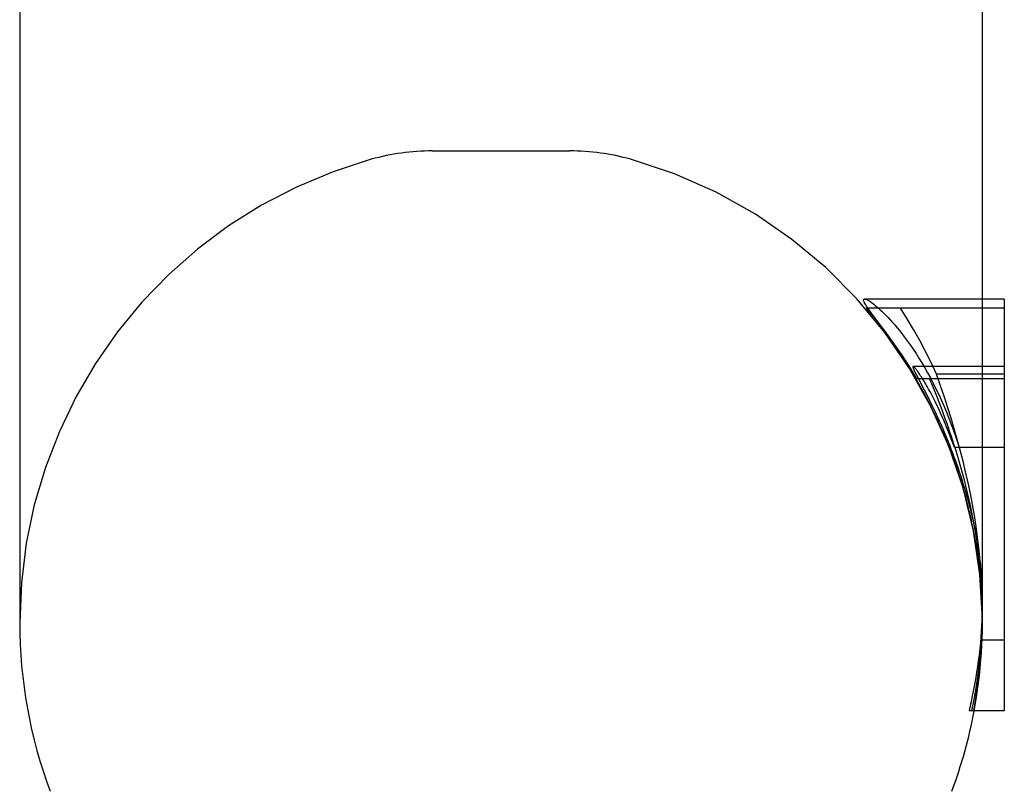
# Model space of a CAD drawing. Header units: inches. Extents: x 0 to 235, y 0 to 152.
# Tile 32 of 93: x 17.173 to 17.799, y 111.797 to 112.287. Entities that reach past the tile are written whole.
import ezdxf

# ---------------------------------------------------------------- set-up
doc = ezdxf.new("R2010")
doc.units = ezdxf.units.IN
doc.header["$LTSCALE"] = 12.916347
doc.header["$MEASUREMENT"] = 0
doc.linetypes.add('HIDDEN', pattern=[0.2, 0.1, -0.1])
doc.layers.get('0').update_dxf_attribs({"linetype": 'CONTINUOUS'})
doc.layers.add('DEFAULT_2', color=8, linetype='HIDDEN')

msp = doc.modelspace()

# ---------------------------------------------------------------- linework, layer by layer
at = {"color": 7, "linetype": 'Continuous'}
for p, q in [((17.17254, 113.87906), (17.17254, 111.90406)), ((17.79854, 112.1099), (17.78454, 112.1099)), ((17.79854, 112.1099), (17.79854, 111.84814)), ((17.79854, 112.01563), (17.78454, 112.01563)), ((17.79854, 111.84814), (17.77611, 111.84814))]:
    msp.add_line(p, q, dxfattribs=at)
for points in [[(17.78454, 112.51746), (17.78454, 111.91575), (17.78451, 111.91249), (17.78443, 111.90915), (17.7843, 111.90573), (17.78413, 111.90223), (17.78391, 111.89865), (17.78363, 111.89502), (17.7833, 111.89132)], [(17.7833, 111.89132), (17.7829, 111.88737), (17.78246, 111.88354), (17.78198, 111.87981), (17.78147, 111.87618), (17.78093, 111.87266), (17.78037, 111.86925), (17.77979, 111.86593), (17.7792, 111.86272), (17.7786, 111.8596), (17.77799, 111.85659)], [(17.77799, 111.85659), (17.77769, 111.85518), (17.77739, 111.85377), (17.77708, 111.85236), (17.77676, 111.85095), (17.77644, 111.84954), (17.77611, 111.84814)]]:
    msp.add_lwpolyline(points, dxfattribs=at)
for start, end in [(180, 200.48713), (339.51287, 349.46978)]:
    msp.add_arc((17.47854, 111.90406), 0.306, start, end, dxfattribs=at)
at = {"layer": 'DEFAULT_2', "color": 8, "linetype": 'HIDDEN'}
for p, q in [((17.43483, 112.20406), (17.52226, 112.20406)), ((17.78454, 112.1099), (17.70974, 112.1099)), ((17.79854, 112.10414), (17.71071, 112.10414)), ((17.72093, 112.09153), (17.71534, 112.09913)), ((17.72346, 112.08804), (17.72093, 112.09153)), ((17.79854, 112.06708), (17.74056, 112.06708)), ((17.75825, 112.05413), (17.75547, 112.06223)), ((17.79854, 112.06223), (17.75547, 112.06223)), ((17.79854, 112.05917), (17.74273, 112.05917)), ((17.7435, 112.06007), (17.74757, 112.05225)), ((17.74757, 112.05225), (17.74922, 112.04902)), ((17.76683, 112.02463), (17.76728, 112.02333)), ((17.76728, 112.02333), (17.76772, 112.02204)), ((17.76772, 112.02204), (17.76816, 112.02075)), ((17.76816, 112.02075), (17.76858, 112.01947)), ((17.76858, 112.01947), (17.769, 112.01819)), ((17.769, 112.01819), (17.76941, 112.01691)), ((17.76941, 112.01691), (17.76981, 112.01563)), ((17.78454, 112.01563), (17.7668, 112.01563)), ((17.76991, 111.99998), (17.77081, 111.99725)), ((17.77081, 111.99725), (17.77166, 111.99461)), ((17.77166, 111.99461), (17.77245, 111.99206)), ((17.77245, 111.99206), (17.7732, 111.98963)), ((17.7732, 111.98963), (17.77389, 111.98728)), ((17.77491, 111.98372), (17.7756, 111.98121)), ((17.78433, 111.91938), (17.78423, 111.92156)), ((17.78439, 111.917), (17.7845, 111.91247)), ((17.78451, 111.91325), (17.78453, 111.90922)), ((17.78454, 111.91017), (17.78453, 111.91172)), ((17.78454, 111.91017), (17.78454, 111.90406)), ((17.78453, 111.90922), (17.78454, 111.90723)), ((17.79854, 111.89311), (17.78403, 111.89311))]:
    msp.add_line(p, q, dxfattribs=at)
for points in [[(17.71534, 112.09913), (17.71442, 112.1004), (17.71358, 112.10156), (17.71281, 112.10264), (17.71212, 112.10364), (17.71149, 112.10455), (17.71094, 112.1054), (17.71045, 112.10617), (17.71004, 112.10687), (17.70969, 112.1075), (17.70942, 112.10807), (17.70923, 112.10856), (17.70911, 112.10897), (17.70908, 112.10931), (17.70913, 112.10957), (17.70925, 112.10976), (17.70946, 112.10987), (17.70974, 112.1099)], [(17.70974, 112.1099), (17.7101, 112.10986), (17.71054, 112.10974), (17.71106, 112.10955), (17.71164, 112.10927), (17.7123, 112.10891), (17.71302, 112.10846), (17.7138, 112.10794), (17.71465, 112.10733), (17.71555, 112.10665), (17.71651, 112.10588), (17.71752, 112.10503), (17.71858, 112.10411), (17.71969, 112.1031), (17.72085, 112.102), (17.72207, 112.10082), (17.72333, 112.09954), (17.72466, 112.09815), (17.72603, 112.09667), (17.72745, 112.09509), (17.72891, 112.09341), (17.73039, 112.09165), (17.73189, 112.08982), (17.73338, 112.08793), (17.73489, 112.08597)], [(17.71071, 112.10414), (17.7166, 112.09706), (17.72228, 112.0898), (17.72773, 112.08238), (17.73296, 112.07479), (17.73796, 112.06706), (17.74273, 112.05917)], [(17.75547, 112.06223), (17.75207, 112.06946), (17.7485, 112.07659), (17.74476, 112.08363), (17.74085, 112.09058), (17.73677, 112.09741), (17.73253, 112.10414)], [(17.75847, 112.02768), (17.75653, 112.03197), (17.75459, 112.03611), (17.75265, 112.04009), (17.75072, 112.04393), (17.74879, 112.04762), (17.74689, 112.05115), (17.74501, 112.05455), (17.74315, 112.05781), (17.74131, 112.06094), (17.73951, 112.06394), (17.73774, 112.06681), (17.736, 112.06957), (17.73431, 112.07221), (17.73265, 112.07474), (17.73102, 112.07718), (17.72943, 112.07953), (17.72787, 112.08178), (17.72636, 112.08395), (17.72489, 112.08604), (17.72346, 112.08804)], [(17.73489, 112.08597), (17.73679, 112.08341), (17.73868, 112.08078), (17.74055, 112.07806), (17.74241, 112.07525), (17.74427, 112.07236), (17.74611, 112.06936), (17.74794, 112.06627), (17.74976, 112.06306), (17.75156, 112.05975), (17.75335, 112.05634), (17.75511, 112.05282), (17.75685, 112.0492), (17.75856, 112.04548), (17.76025, 112.04162), (17.76192, 112.03762), (17.76358, 112.03347), (17.76522, 112.02913), (17.76683, 112.02463)], [(17.74056, 112.06708), (17.74048, 112.06707), (17.74044, 112.067), (17.74042, 112.06689), (17.74043, 112.06673), (17.74047, 112.06651), (17.74055, 112.06626), (17.74065, 112.06596), (17.74078, 112.06562), (17.74094, 112.06525), (17.74112, 112.06485), (17.74132, 112.06441), (17.74154, 112.06394), (17.74179, 112.06343), (17.74207, 112.06287), (17.74238, 112.06225), (17.74272, 112.06158), (17.7435, 112.06007)], [(17.74865, 112.05579), (17.74808, 112.05676), (17.74752, 112.0577), (17.74695, 112.05863), (17.74638, 112.05953), (17.74584, 112.06039), (17.74532, 112.06118), (17.74484, 112.06192), (17.74439, 112.06258), (17.74397, 112.06319), (17.74358, 112.06374), (17.74321, 112.06425), (17.74286, 112.06471), (17.74254, 112.06514), (17.74222, 112.06553), (17.74193, 112.06589), (17.74165, 112.0662), (17.7414, 112.06647), (17.74117, 112.0667), (17.74097, 112.06687), (17.7408, 112.06699), (17.74066, 112.06706), (17.74056, 112.06708)], [(17.7668, 112.01563), (17.76602, 112.0178), (17.76522, 112.01999), (17.7644, 112.02218), (17.76355, 112.02437), (17.76269, 112.02655), (17.76181, 112.02871), (17.76093, 112.03084), (17.76003, 112.03293), (17.75914, 112.03498), (17.75824, 112.03699), (17.75734, 112.03897), (17.75643, 112.04092), (17.75551, 112.04283), (17.7546, 112.0447), (17.75369, 112.04651), (17.75281, 112.04823), (17.75196, 112.04985), (17.75116, 112.05134), (17.75041, 112.0527), (17.74974, 112.0539), (17.74915, 112.05493), (17.74865, 112.05579)], [(17.75095, 112.05917), (17.75325, 112.05364), (17.75534, 112.04844), (17.75724, 112.04359), (17.75898, 112.039), (17.76059, 112.03462), (17.76211, 112.03037), (17.76355, 112.0262), (17.76495, 112.02205), (17.76632, 112.01783), (17.76766, 112.01356), (17.76898, 112.0092), (17.77027, 112.00477), (17.77153, 112.00029), (17.77273, 111.99578), (17.77389, 111.99124), (17.775, 111.98667)], [(17.7816, 111.95823), (17.78063, 111.96525), (17.77953, 111.97225), (17.77831, 111.97923), (17.77697, 111.98619), (17.77552, 111.99313), (17.77395, 112.00003), (17.77229, 112.0069), (17.77053, 112.01374), (17.76867, 112.02055), (17.76673, 112.02733), (17.76471, 112.03408), (17.76262, 112.0408), (17.76046, 112.04748), (17.75825, 112.05413)], [(17.74922, 112.04902), (17.75099, 112.04549), (17.75193, 112.04358), (17.75291, 112.04158), (17.75392, 112.03947), (17.75497, 112.03725), (17.75606, 112.03491), (17.75718, 112.03244), (17.75835, 112.02984)], [(17.75835, 112.02984), (17.75945, 112.02731), (17.76054, 112.02476), (17.76161, 112.02222), (17.76265, 112.01967), (17.76366, 112.01713), (17.76465, 112.01461), (17.7656, 112.0121), (17.76653, 112.00961), (17.76742, 112.00715), (17.76829, 112.00472), (17.76911, 112.00233), (17.76991, 111.99998)], [(17.7751, 111.97966), (17.7744, 111.98233), (17.77367, 111.98502), (17.77291, 111.98772), (17.77212, 111.99044), (17.77129, 111.9932), (17.77042, 111.99601), (17.76949, 111.99889), (17.76851, 112.00184), (17.76747, 112.00487), (17.76636, 112.00799), (17.76519, 112.01117), (17.76396, 112.01441), (17.76267, 112.01769), (17.76132, 112.02101), (17.75992, 112.02434), (17.75847, 112.02768)], [(17.77389, 111.98728), (17.77457, 111.98493), (17.77491, 111.98372)], [(17.775, 111.98667), (17.77678, 111.97876), (17.77837, 111.97091), (17.77978, 111.96311), (17.78099, 111.95539), (17.78202, 111.94778), (17.78286, 111.94031), (17.78352, 111.93301), (17.784, 111.92588)], [(17.78342, 111.93269), (17.78319, 111.93507), (17.78293, 111.93744), (17.78266, 111.93981), (17.78236, 111.94216), (17.78206, 111.94446), (17.78174, 111.94669), (17.78142, 111.94883), (17.78111, 111.95088), (17.78079, 111.95282), (17.78048, 111.95468), (17.78016, 111.95646), (17.77985, 111.95818), (17.77953, 111.95986), (17.77921, 111.96152), (17.77888, 111.96318), (17.77854, 111.96486), (17.77818, 111.96658), (17.7778, 111.96835), (17.7774, 111.97015), (17.77698, 111.972), (17.77654, 111.97388), (17.77608, 111.97579), (17.7756, 111.97771), (17.7751, 111.97966)], [(17.7756, 111.98121), (17.7763, 111.97862), (17.77664, 111.97729), (17.77698, 111.97595), (17.77732, 111.97459), (17.77766, 111.97321), (17.778, 111.97181), (17.77833, 111.97039), (17.77866, 111.96895), (17.77899, 111.96748), (17.77931, 111.96599)], [(17.77931, 111.96599), (17.77961, 111.96457), (17.77991, 111.96313), (17.7802, 111.96169), (17.78048, 111.96024), (17.78075, 111.95878), (17.78101, 111.95732), (17.78127, 111.95585), (17.78151, 111.95438), (17.78175, 111.9529), (17.78198, 111.9514), (17.78221, 111.94986), (17.78243, 111.94829), (17.78264, 111.94667), (17.78285, 111.94507), (17.78303, 111.94351), (17.7832, 111.94202), (17.78334, 111.94065), (17.78347, 111.93936), (17.78359, 111.93814), (17.78369, 111.93696), (17.78379, 111.93582), (17.78388, 111.93468), (17.78396, 111.93354), (17.78404, 111.93237), (17.78411, 111.93119), (17.78418, 111.92998), (17.78425, 111.92876), (17.78431, 111.92752), (17.78436, 111.92627), (17.78441, 111.925)], [(17.78454, 111.91322), (17.7845, 111.91876), (17.78432, 111.92556), (17.784, 111.93228), (17.78357, 111.93891), (17.78302, 111.94546), (17.78236, 111.95189), (17.7816, 111.95823)], [(17.78411, 111.92375), (17.78397, 111.92596), (17.78381, 111.92819), (17.78363, 111.93043), (17.78342, 111.93269)], [(17.784, 111.92588), (17.78423, 111.92147), (17.78439, 111.917)], [(17.78441, 111.925), (17.78449, 111.92201), (17.78453, 111.91893)], [(17.78451, 111.91325), (17.78448, 111.91478), (17.78444, 111.91631), (17.78439, 111.91784), (17.78433, 111.91938)], [(17.77795, 111.84814), (17.77935, 111.85532), (17.78058, 111.86248), (17.78163, 111.86964), (17.78252, 111.87678), (17.78324, 111.88389), (17.7838, 111.89097), (17.7842, 111.898), (17.78444, 111.90498), (17.78454, 111.91191), (17.78454, 111.91575)], [(17.78454, 111.9086), (17.78452, 111.90332), (17.78443, 111.89875), (17.78428, 111.89421), (17.78406, 111.88968), (17.78378, 111.88519), (17.78343, 111.88065), (17.783, 111.87599), (17.78248, 111.87112), (17.78184, 111.86598), (17.78106, 111.86049), (17.7801, 111.85453), (17.77895, 111.84814)], [(17.78403, 111.89311), (17.78414, 111.89496), (17.78423, 111.89678), (17.78432, 111.89856), (17.78438, 111.90032), (17.78444, 111.90204), (17.78448, 111.90373), (17.78451, 111.90539), (17.78453, 111.90701)], [(17.77939, 111.84814), (17.78067, 111.85557), (17.78178, 111.86304), (17.7827, 111.87053), (17.78343, 111.87805), (17.78398, 111.88557), (17.78435, 111.89311)]]:
    msp.add_lwpolyline(points, dxfattribs=at)
for centre, radius, start, end in [((17.47854, 111.90406), 0.306, 105.63034, 180), ((17.43483, 112.06031), 0.14375, 90, 105.63034), ((17.52226, 112.06031), 0.14375, 74.36966, 90), ((17.47854, 111.90406), 0.306, 349.46978, 74.36966)]:
    msp.add_arc(centre, radius, start, end, dxfattribs=at)

doc.saveas('drawing.dxf')
